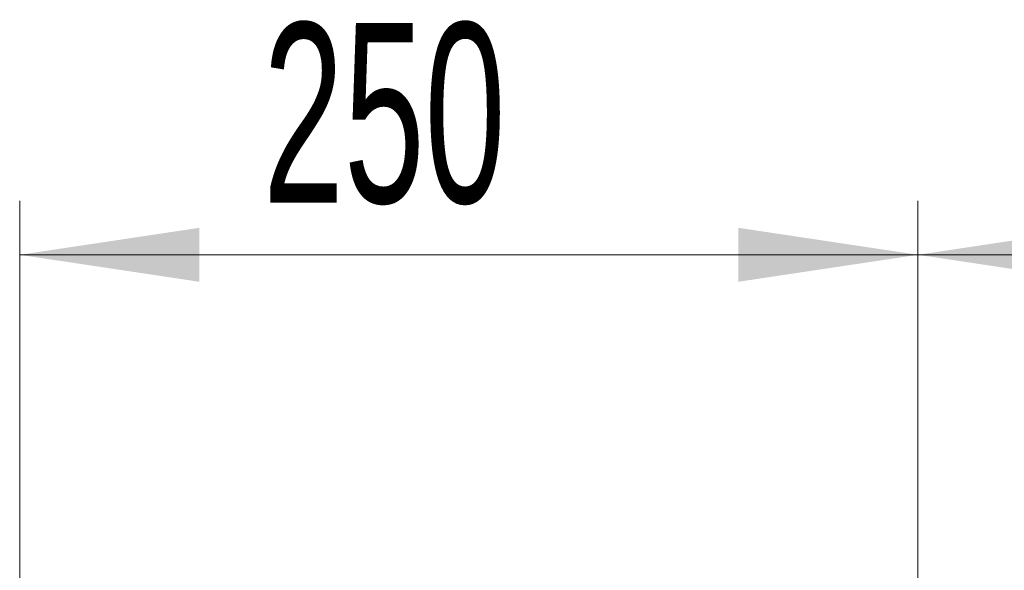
# Model space of a CAD drawing. Header units: millimetres. Extents: x 0 to 8410, y 0 to 5940.
# Tile 45 of 180: x 1126 to 1400, y 4565 to 4718. Entities that reach past the tile are written whole.
import ezdxf

# ---------------------------------------------------------------- set-up
doc = ezdxf.new("R2010")
doc.units = ezdxf.units.MM
doc.header["$LTSCALE"] = 10
doc.styles.add('SLDTEXTSTYLE0', font='TXT', dxfattribs={"width": 0.605})
doc.dimstyles.new('SLDDIMSTYLE0', dxfattribs={"dimtxt": 50, "dimasz": 50, "dimexe": 0, "dimexo": 0.0625, "dimgap": 12.5, "dimtad": 1, "dimtoh": 1, "dimdec": 1, "dimrnd": 1e-09, "dimzin": 12, "dimdsep": 46, "dimtxsty": 'SLDTEXTSTYLE0', "dimsah": 1, "dimcen": 0.09, "dimadec": 0, "dimazin": 0, "dimtfac": 1, "dimtofl": 0, "dimtmove": 0, "dimatfit": 3, "dimfxl": 1, "dimfrac": 2, "dimtolj": 1, "dimtzin": 12, "dimarcsym": 0})

# ---------------------------------------------------------------- blocks, each defined once
blk = doc.blocks.new('*D15')
at = {"color": 7, "linetype": 'Continuous', "lineweight": 0}
for p, q in [((1125.65, 4477.87), (1125.65, 4667.3)), ((1375.65, 4560.19), (1375.65, 4667.3)), ((1125.65, 4652.3), (1375.65, 4652.3))]:
    blk.add_line(p, q, dxfattribs=at)
for points in [[(1125.65, 4652.3), (1175.65, 4644.8), (1175.65, 4659.8)], [(1375.65, 4652.3), (1325.65, 4659.8), (1325.65, 4644.8)]]:
    blk.add_solid(points, dxfattribs=at)
at = {"color": 7, "linetype": 'Continuous', "lineweight": 0, "insert": (1193.37, 4716.76), "char_height": 50, "attachment_point": 1, "style": 'SLDTEXTSTYLE0'}
blk.add_mtext('250', dxfattribs=at)
blk = doc.blocks.new('*D16')
at = {"color": 7, "linetype": 'Continuous', "lineweight": 0}
for p, q in [((1375.65, 4560.19), (1375.65, 4667.3)), ((1575.65, 4477.87), (1575.65, 4667.3)), ((1375.65, 4652.3), (1575.65, 4652.3))]:
    blk.add_line(p, q, dxfattribs=at)
for points in [[(1375.65, 4652.3), (1425.65, 4644.8), (1425.65, 4659.8)], [(1575.65, 4652.3), (1525.65, 4659.8), (1525.65, 4644.8)]]:
    blk.add_solid(points, dxfattribs=at)
at = {"color": 7, "linetype": 'Continuous', "lineweight": 0, "insert": (1418.37, 4716.76), "char_height": 50, "attachment_point": 1, "style": 'SLDTEXTSTYLE0'}
blk.add_mtext('200', dxfattribs=at)

msp = doc.modelspace()

# ---------------------------------------------------------------- dimensions: what is measured, and where the dimension line sits
at = {"color": 7, "linetype": 'Continuous', "lineweight": 0}
for base, p1, p2, picture, middle in [((1375.65, 4652.3), (1125.65, 4477.87), (1375.65, 4560.19), '*D15', (1250.65, 4652.3)), ((1575.65, 4652.3), (1375.65, 4560.19), (1575.65, 4477.87), '*D16', (1475.65, 4652.3))]:
    dim = msp.add_linear_dim(base=base, p1=p1, p2=p2, dimstyle='SLDDIMSTYLE0', dxfattribs=at)
    dim.commit()
    dim.dimension.update_dxf_attribs({"geometry": picture, "text_midpoint": middle, "dimtype": 160})

doc.saveas('drawing.dxf')
